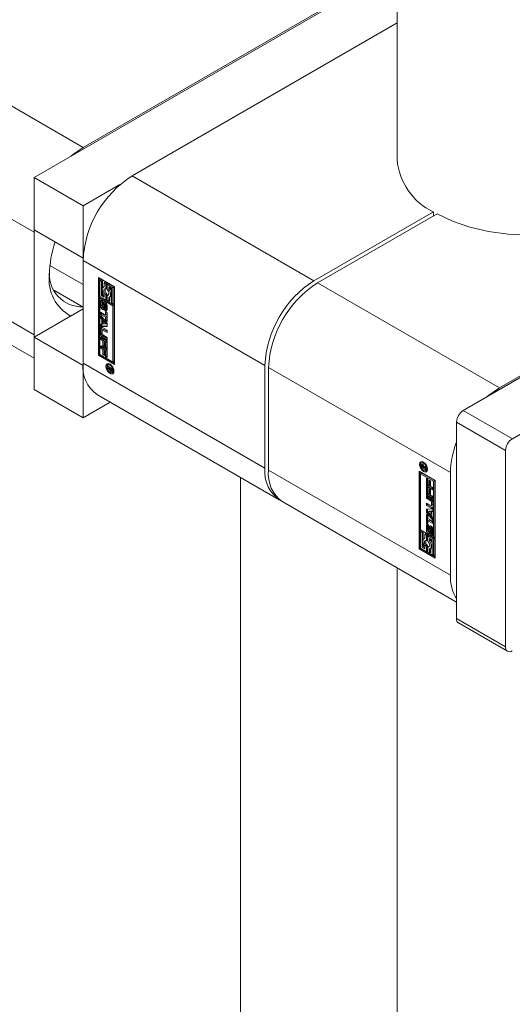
# Model space of a CAD drawing. Header units: millimetres. Extents: x 450 to 25135, y 150 to 17673.
# Tile 197 of 256: x 10728 to 10784, y 11238 to 11352. Entities that reach past the tile are written whole.
import ezdxf

# ---------------------------------------------------------------- set-up
doc = ezdxf.new("R2010")
doc.units = ezdxf.units.MM
doc.linetypes.add('SLD-Centrada-doble', pattern=[12.7, 6.35, -1.27, 1.27, -1.27, 1.27, -1.27])
doc.linetypes.add('SLD-Continua', pattern=[0])
doc.layers.add('COTAS', color=1, linetype='SLD-Continua')

msp = doc.modelspace()

# ---------------------------------------------------------------- linework, layer by layer
at = {"color": 7, "linetype": 'SLD-Continua', "lineweight": 18, "ltscale": 30}
for p, q in [((10771.19, 11738.57), (10771.19, 11335.4)), ((10753.11, 10301.65), (10753.11, 11298.72)), ((10771.19, 11288.28), (10771.19, 10273.9))]:
    msp.add_line(p, q, dxfattribs=at)
at = {"layer": 'COTAS', "linetype": 'SLD-Continua', "lineweight": 18, "ltscale": 30}
for p, q in [((10771.19, 11357.76), (10734.93, 11336.83)), ((10771.19, 11357.56), (10729.27, 11333.36)), ((10771.19, 11351.23), (10740.58, 11333.56)), ((10835.97, 11339.44), (10778.84, 11306.46)), ((10831.8, 11337.24), (10783.01, 11309.07)), ((10841.63, 11336.17), (10784.5, 11303.19)), ((10729.27, 11333.36), (10729.27, 11327.32)), ((10729.27, 11333.36), (10734.93, 11330.09)), ((10734.93, 11330.09), (10739.18, 11332.55)), ((10734.93, 11324.05), (10734.93, 11330.09)), ((10761.59, 11321.44), (10775.38, 11329.4)), ((10775.38, 11328.91), (10775.38, 11329.4)), ((10775.8, 11329.15), (10762.01, 11321.19)), ((10729.27, 11327.32), (10734.93, 11324.05)), ((10729.27, 11327.03), (10729.28, 11327.31)), ((10729.27, 11315.19), (10729.27, 11327.03)), ((10709.93, 11323.65), (10729.27, 11312.48)), ((10734.93, 11324.05), (10734.93, 11324.05)), ((10734.93, 11323.76), (10734.93, 11311.92)), ((10731.1, 11323.19), (10734.93, 11320.98)), ((10736.7, 11321.8), (10738.55, 11320.73)), ((10736.7, 11312.82), (10736.7, 11321.8)), ((10736.84, 11321.72), (10736.84, 11312.9)), ((10737.01, 11321.58), (10736.87, 11321.5)), ((10736.87, 11321.5), (10736.87, 11319.62)), ((10737.05, 11321.4), (10736.87, 11321.5)), ((10737.19, 11321.48), (10737.01, 11321.58)), ((10737.19, 11321.48), (10737.05, 11321.4)), ((10737.05, 11319.72), (10737.05, 11321.4)), ((10737.19, 11320.6), (10737.19, 11321.48)), ((10737.5, 11321.3), (10737.36, 11321.22)), ((10737.68, 11321.2), (10737.5, 11321.3)), ((10731.56, 11320.33), (10734.93, 11318.39)), ((10737.19, 11319.8), (10737.19, 11320.16)), ((10737.36, 11320.75), (10737.29, 11320.71)), ((10737.54, 11321.12), (10737.36, 11321.22)), ((10737.36, 11321.22), (10737.36, 11320.74)), ((10737.68, 11321.2), (10737.54, 11321.12)), ((10737.54, 11320.51), (10737.54, 11321.12)), ((10737.68, 11320.59), (10737.54, 11320.51)), ((10737.68, 11320.59), (10737.68, 11321.2)), ((10737.85, 11321.1), (10737.71, 11321.02)), ((10737.71, 11321.02), (10737.71, 11320.41)), ((10738.38, 11320.63), (10737.71, 11321.02)), ((10738.52, 11320.71), (10737.85, 11321.1)), ((10737.89, 11320.71), (10738.2, 11320.53)), ((10737.89, 11320.44), (10737.89, 11320.71)), ((10738.03, 11320.52), (10737.89, 11320.44)), ((10738.03, 11320.52), (10738.03, 11320.63)), ((10738.2, 11320.53), (10738.2, 11318.85)), ((10738.52, 11320.71), (10738.38, 11320.63)), ((10738.38, 11318.75), (10738.38, 11320.63)), ((10738.52, 11318.83), (10738.52, 11320.71)), ((10738.55, 11320.73), (10738.55, 11311.75)), ((10736.87, 11319.62), (10737.54, 11319.24)), ((10736.87, 11319.42), (10737.01, 11319.5)), ((10738.38, 11318.55), (10736.87, 11319.42)), ((10736.87, 11319.42), (10736.87, 11312.92)), ((10736.95, 11318.52), (10736.95, 11319.02)), ((10738.52, 11318.63), (10737.01, 11319.5)), ((10737.19, 11319.8), (10737.05, 11319.72)), ((10737.36, 11319.54), (10737.05, 11319.72)), ((10737.09, 11318.6), (10737.09, 11319.1)), ((10737.36, 11319.7), (10737.19, 11319.8)), ((10737.19, 11319.15), (10737.19, 11318.94)), ((10737.36, 11319.82), (10737.36, 11319.54)), ((10737.68, 11319.93), (10737.54, 11319.85)), ((10737.54, 11319.24), (10737.54, 11319.85)), ((10737.68, 11319.32), (10737.54, 11319.24)), ((10737.68, 11319.32), (10737.68, 11319.93)), ((10737.85, 11319.83), (10737.71, 11319.74)), ((10737.71, 11319.74), (10737.71, 11319.14)), ((10737.71, 11319.14), (10737.89, 11319.04)), ((10737.89, 11319.82), (10737.85, 11319.83)), ((10737.89, 11319.04), (10737.89, 11319.51)), ((10738.03, 11319.12), (10737.89, 11319.04)), ((10737.96, 11319.54), (10738.1, 11319.62)), ((10738.03, 11319.12), (10738.03, 11319.58)), ((10729.27, 11314.9), (10734.93, 11318.17)), ((10737.14, 11318.87), (10737.14, 11318.44)), ((10737.19, 11318.96), (10737.16, 11318.94)), ((10737.19, 11318.95), (10737.17, 11318.94)), ((10737.19, 11318.94), (10737.18, 11318.94)), ((10737.19, 11318.94), (10737.18, 11318.94)), ((10737.21, 11318.32), (10737.35, 11318.4)), ((10737.35, 11318.4), (10737.21, 11318.32)), ((10737.23, 11318.38), (10737.24, 11318.85)), ((10737.37, 11318.46), (10737.23, 11318.38)), ((10737.38, 11318.93), (10737.24, 11318.85)), ((10737.35, 11318.4), (10737.35, 11318.4)), ((10737.37, 11318.46), (10737.38, 11318.93)), ((10737.41, 11318.71), (10737.41, 11318.24)), ((10737.58, 11318.86), (10737.44, 11318.78)), ((10737.58, 11318.86), (10737.44, 11318.78)), ((10737.6, 11318.86), (10737.46, 11318.78)), ((10737.46, 11317.95), (10737.46, 11318.16)), ((10737.6, 11318.04), (10737.46, 11317.95)), ((10737.63, 11318.83), (10737.49, 11318.75)), ((10737.49, 11318.16), (10737.63, 11318.25)), ((10737.65, 11318.79), (10737.5, 11318.7)), ((10737.64, 11318.26), (10737.5, 11318.18)), ((10737.51, 11318.23), (10737.51, 11318.66)), ((10737.65, 11318.28), (10737.51, 11318.2)), ((10737.6, 11318.23), (10737.6, 11318.04)), ((10737.65, 11318.31), (10737.65, 11318.74)), ((10737.7, 11318.59), (10737.7, 11318.08)), ((10738.2, 11318.85), (10738.38, 11318.75)), ((10738.52, 11318.83), (10738.38, 11318.75)), ((10738.52, 11318.63), (10738.38, 11318.55)), ((10738.38, 11312.05), (10738.38, 11318.55)), ((10738.52, 11312.14), (10738.52, 11318.63)), ((10736.97, 11317.81), (10737.52, 11317.49)), ((10736.97, 11317.53), (10736.97, 11317.81)), ((10737.11, 11317.61), (10736.97, 11317.53)), ((10737.52, 11317.21), (10736.97, 11317.53)), ((10736.97, 11317.42), (10737.7, 11316.55)), ((10736.97, 11317.12), (10736.97, 11317.42)), ((10737.11, 11317.2), (10736.97, 11317.12)), ((10737.09, 11316.98), (10736.97, 11317.12)), ((10737.23, 11317.06), (10737.09, 11316.98)), ((10737.09, 11316.42), (10737.09, 11316.98)), ((10737.11, 11317.61), (10737.11, 11317.72)), ((10737.66, 11317.29), (10737.11, 11317.61)), ((10737.11, 11317.2), (10737.11, 11317.25)), ((10737.23, 11317.06), (10737.11, 11317.2)), ((10737.23, 11316.5), (10737.23, 11317.06)), ((10737.39, 11316.87), (10737.25, 11316.79)), ((10737.54, 11316.44), (10737.25, 11316.79)), ((10737.25, 11316.79), (10737.25, 11316.42)), ((10737.68, 11316.52), (10737.39, 11316.87)), ((10737.52, 11317.86), (10737.7, 11317.76)), ((10737.52, 11317.49), (10737.52, 11317.86)), ((10737.66, 11317.57), (10737.52, 11317.49)), ((10737.66, 11317.29), (10737.52, 11317.21)), ((10737.52, 11316.84), (10737.52, 11317.21)), ((10737.66, 11316.92), (10737.52, 11316.84)), ((10737.7, 11316.73), (10737.52, 11316.84)), ((10737.66, 11317.57), (10737.66, 11317.78)), ((10737.66, 11316.92), (10737.66, 11317.29)), ((10737.7, 11316.9), (10737.66, 11316.92)), ((10737.7, 11317.76), (10737.7, 11316.73)), ((10736.95, 11315.3), (10736.95, 11315.89)), ((10736.97, 11316.41), (10737.09, 11316.42)), ((10736.97, 11316.12), (10736.97, 11316.41)), ((10737.11, 11316.2), (10736.97, 11316.12)), ((10737.7, 11316.15), (10736.97, 11316.12)), ((10737.23, 11316.5), (10737.09, 11316.42)), ((10737.09, 11315.38), (10737.09, 11315.97)), ((10737.11, 11316.2), (10737.11, 11316.43)), ((10737.7, 11316.22), (10737.11, 11316.2)), ((10737.13, 11315.68), (10737.13, 11315.29)), ((10737.29, 11315.81), (10737.15, 11315.73)), ((10737.17, 11316.02), (10737.7, 11315.71)), ((10737.7, 11315.44), (10737.2, 11315.72)), ((10737.25, 11316.42), (10737.54, 11316.44)), ((10737.7, 11315.6), (10737.34, 11315.81)), ((10737.68, 11316.52), (10737.54, 11316.44)), ((10737.7, 11316.55), (10737.7, 11316.15)), ((10737.7, 11315.71), (10737.7, 11315.44)), ((10729.28, 11314.91), (10729.27, 11315.19)), ((10729.27, 11314.9), (10734.93, 11311.64)), ((10729.27, 11314.9), (10729.27, 11308.86)), ((10736.97, 11314.93), (10737.7, 11314.51)), ((10736.97, 11314.66), (10736.97, 11314.93)), ((10737.11, 11314.74), (10736.97, 11314.66)), ((10737.22, 11314.51), (10736.97, 11314.66)), ((10737.11, 11314.74), (10737.11, 11314.85)), ((10737.36, 11314.59), (10737.11, 11314.74)), ((10737.7, 11314.6), (10737.17, 11314.91)), ((10737.2, 11315.17), (10737.7, 11314.88)), ((10737.36, 11314.59), (10737.22, 11314.51)), ((10737.22, 11313.89), (10737.22, 11314.51)), ((10737.7, 11314.77), (10737.31, 11314.99)), ((10737.36, 11313.97), (10737.36, 11314.59)), ((10737.54, 11314.49), (10737.4, 11314.41)), ((10737.66, 11314.42), (10737.54, 11314.49)), ((10737.7, 11314.88), (10737.7, 11314.6)), ((10737.7, 11314.51), (10737.7, 11313.58)), ((10736.97, 11313.92), (10737.7, 11313.5)), ((10736.97, 11313.65), (10736.97, 11313.92)), ((10737.11, 11313.73), (10736.97, 11313.65)), ((10737.22, 11313.51), (10736.97, 11313.65)), ((10737.11, 11313.73), (10737.11, 11313.84)), ((10737.36, 11313.59), (10737.11, 11313.73)), ((10737.36, 11313.97), (10737.22, 11313.89)), ((10737.4, 11313.79), (10737.22, 11313.89)), ((10737.36, 11313.59), (10737.22, 11313.51)), ((10737.22, 11312.89), (10737.22, 11313.51)), ((10737.4, 11313.95), (10737.36, 11313.97)), ((10737.36, 11312.97), (10737.36, 11313.59)), ((10737.52, 11314.34), (10737.4, 11314.41)), ((10737.4, 11314.41), (10737.4, 11313.79)), ((10737.54, 11313.49), (10737.4, 11313.4)), ((10737.52, 11313.33), (10737.4, 11313.4)), ((10737.4, 11313.4), (10737.4, 11312.79)), ((10737.66, 11314.42), (10737.52, 11314.34)), ((10737.52, 11313.69), (10737.52, 11314.34)), ((10737.66, 11313.77), (10737.52, 11313.69)), ((10737.7, 11313.58), (10737.52, 11313.69)), ((10737.66, 11313.41), (10737.52, 11313.33)), ((10737.52, 11312.68), (10737.52, 11313.33)), ((10737.66, 11313.41), (10737.54, 11313.49)), ((10737.66, 11313.77), (10737.66, 11314.42)), ((10737.7, 11313.75), (10737.66, 11313.77)), ((10737.66, 11312.76), (10737.66, 11313.41)), ((10737.7, 11313.5), (10737.7, 11312.58)), ((10736.84, 11312.9), (10736.7, 11312.82)), ((10738.55, 11311.75), (10736.7, 11312.82)), ((10736.84, 11312.9), (10738.55, 11311.91)), ((10736.87, 11312.92), (10738.38, 11312.05)), ((10737.36, 11312.97), (10737.22, 11312.89)), ((10737.4, 11312.79), (10737.22, 11312.89)), ((10737.4, 11312.95), (10737.36, 11312.97)), ((10737.66, 11312.76), (10737.52, 11312.68)), ((10737.7, 11312.58), (10737.52, 11312.68)), ((10737.7, 11312.74), (10737.66, 11312.76)), ((10734.93, 11305.6), (10734.93, 11311.64)), ((10734.93, 11311.64), (10734.93, 11311.64)), ((10737.92, 11311.79), (10737.78, 11311.7)), ((10737.78, 11311.58), (10738.28, 11311.29)), ((10737.78, 11311.47), (10737.78, 11311.58)), ((10737.88, 11311.53), (10737.78, 11311.47)), ((10738.01, 11311.33), (10737.78, 11311.47)), ((10737.78, 11311.32), (10738.01, 11311.33)), ((10737.78, 11311.18), (10737.78, 11311.32)), ((10737.92, 11311.26), (10737.78, 11311.18)), ((10737.97, 11311.22), (10737.78, 11311.18)), ((10738.02, 11311.81), (10737.92, 11311.79)), ((10737.92, 11311.26), (10737.92, 11311.33)), ((10738.03, 11311.28), (10737.92, 11311.26)), ((10738.04, 11311.25), (10737.97, 11311.22)), ((10738.11, 11311.39), (10738.01, 11311.33)), ((10738.13, 11311.38), (10738.03, 11311.32)), ((10738.2, 11311.23), (10738.03, 11311.32)), ((10738.03, 11311.32), (10738.03, 11311.29)), ((10738.26, 11311.07), (10738.12, 11310.99)), ((10738.18, 11311.1), (10738.28, 11311.16)), ((10738.28, 11311.16), (10738.19, 11311.11)), ((10738.28, 11311.27), (10738.2, 11311.23)), ((10738.28, 11311.23), (10738.2, 11311.18)), ((10738.2, 11311.18), (10738.2, 11311.23)), ((10738.28, 11311.22), (10738.2, 11311.17)), ((10738.2, 11311.17), (10738.2, 11311.18)), ((10738.2, 11311.15), (10738.2, 11311.17)), ((10738.27, 11311.07), (10738.28, 11311.06)), ((10738.28, 11311.29), (10738.28, 11311.1)), ((10738.38, 11312.05), (10738.52, 11312.14)), ((10755.93, 11299.8), (10755.93, 11311.64)), ((10756.35, 11311.4), (10756.35, 11299.56)), ((10738.29, 11310.82), (10738.43, 11310.9)), ((10729.27, 11308.86), (10734.93, 11305.6)), ((10736.58, 11308.26), (10757.59, 11296.14)), ((10738.06, 11307.41), (10734.93, 11305.6)), ((10778.06, 11305.11), (10778.06, 11282.41)), ((10783.72, 11301.84), (10783.72, 11279.14)), ((10774.13, 11300.46), (10773.99, 11300.38)), ((10774, 11299.9), (10774, 11300.1)), ((10774.1, 11299.96), (10774, 11299.9)), ((10774.51, 11299.61), (10774, 11299.9)), ((10774.08, 11300.04), (10774.08, 11300.03)), ((10774.08, 11300.03), (10774.08, 11300.01)), ((10774.08, 11300.01), (10774.08, 11299.97)), ((10774.08, 11299.97), (10774.25, 11299.87)), ((10774.22, 11300.16), (10774.11, 11300.1)), ((10774.23, 11300.48), (10774.13, 11300.46)), ((10774.14, 11300.12), (10774.14, 11300.18)), ((10774.25, 11300.13), (10774.17, 11300.08)), ((10774.29, 11300.06), (10774.22, 11300.02)), ((10774.39, 11299.98), (10774.25, 11299.9)), ((10774.39, 11299.96), (10774.25, 11299.87)), ((10774.25, 11299.87), (10774.25, 11299.9)), ((10774.41, 11299.94), (10774.27, 11299.86)), ((10774.51, 11299.88), (10774.27, 11299.86)), ((10774.27, 11299.86), (10774.51, 11299.73)), ((10774.31, 11299.89), (10774.29, 11299.9)), ((10774.31, 11299.98), (10774.51, 11300.01)), ((10774.39, 11299.98), (10774.39, 11299.99)), ((10774.39, 11299.96), (10774.39, 11299.98)), ((10774.51, 11299.95), (10774.41, 11299.94)), ((10774.51, 11300.01), (10774.51, 11299.88)), ((10774.51, 11299.73), (10774.51, 11299.61)), ((10773.73, 11299.44), (10775.59, 11298.37)), ((10773.73, 11290.46), (10773.73, 11299.44)), ((10773.87, 11299.36), (10773.87, 11290.54)), ((10773.91, 11299.14), (10774.05, 11299.22)), ((10775.41, 11298.27), (10773.91, 11299.14)), ((10773.91, 11299.14), (10773.91, 11292.65)), ((10775.55, 11298.35), (10774.05, 11299.22)), ((10774.5, 11299.49), (10774.64, 11299.57)), ((10774.58, 11298.62), (10774.76, 11298.51)), ((10774.58, 11297.69), (10774.58, 11298.62)), ((10777.35, 11287.43), (10777.35, 11299.27)), ((10774.72, 11297.77), (10774.58, 11297.69)), ((10775.31, 11297.27), (10774.58, 11297.69)), ((10774.58, 11297.61), (10774.76, 11297.51)), ((10774.58, 11296.69), (10774.58, 11297.61)), ((10774.72, 11297.77), (10774.72, 11298.54)), ((10775.31, 11297.43), (10774.72, 11297.77)), ((10774.72, 11296.77), (10774.72, 11297.53)), ((10774.76, 11298.51), (10774.76, 11297.86)), ((10774.76, 11297.86), (10774.88, 11297.79)), ((10774.76, 11297.51), (10774.76, 11296.86)), ((10774.88, 11298.41), (10775.06, 11298.31)), ((10774.88, 11297.79), (10774.88, 11298.41)), ((10775.03, 11297.87), (10774.88, 11297.79)), ((10774.88, 11297.41), (10775.06, 11297.3)), ((10774.88, 11296.79), (10774.88, 11297.41)), ((10775.03, 11297.87), (10775.03, 11298.33)), ((10775.06, 11298.31), (10775.06, 11297.69)), ((10775.06, 11297.69), (10775.31, 11297.54)), ((10775.31, 11297.54), (10775.31, 11297.27)), ((10775.55, 11298.35), (10775.41, 11298.27)), ((10775.41, 11291.78), (10775.41, 11298.27)), ((10775.55, 11291.86), (10775.55, 11298.35)), ((10775.59, 11298.37), (10775.59, 11289.39)), ((10774.72, 11296.77), (10774.58, 11296.69)), ((10775.31, 11296.27), (10774.58, 11296.69)), ((10774.58, 11296.59), (10775.11, 11296.29)), ((10774.58, 11296.32), (10774.58, 11296.59)), ((10774.72, 11296.4), (10774.58, 11296.32)), ((10775.08, 11296.03), (10774.58, 11296.32)), ((10775.31, 11296.43), (10774.72, 11296.77)), ((10774.72, 11296.4), (10774.72, 11296.51)), ((10775.22, 11296.11), (10774.72, 11296.4)), ((10774.76, 11296.86), (10774.88, 11296.79)), ((10775.03, 11296.87), (10774.88, 11296.79)), ((10775.03, 11296.87), (10775.03, 11297.32)), ((10775.06, 11297.3), (10775.06, 11296.68)), ((10775.06, 11296.68), (10775.31, 11296.54)), ((10775.31, 11296.54), (10775.31, 11296.27)), ((10758.01, 11295.89), (10778.06, 11284.32)), ((10774.58, 11295.76), (10775.08, 11295.47)), ((10774.58, 11295.48), (10774.58, 11295.76)), ((10774.72, 11295.57), (10774.58, 11295.48)), ((10775.11, 11295.18), (10774.58, 11295.48)), ((10774.72, 11295.57), (10774.72, 11295.68)), ((10775.25, 11295.26), (10774.72, 11295.57)), ((10775.13, 11295.47), (10775.28, 11295.55)), ((10775.16, 11295.51), (10775.16, 11295.9)), ((10775.3, 11295.59), (10775.3, 11295.98)), ((10775.34, 11295.9), (10775.34, 11295.31)), ((10774.58, 11295.05), (10775.31, 11295.08)), ((10774.58, 11294.65), (10774.58, 11295.05)), ((10774.72, 11294.73), (10774.58, 11294.65)), ((10775.31, 11293.78), (10774.58, 11294.65)), ((10774.58, 11294.46), (10774.76, 11294.36)), ((10774.58, 11293.44), (10774.58, 11294.46)), ((10774.72, 11294.73), (10774.72, 11295.05)), ((10775.31, 11294.03), (10774.72, 11294.73)), ((10774.72, 11293.52), (10774.72, 11294.38)), ((10774.88, 11294.84), (10774.74, 11294.76)), ((10775.03, 11294.77), (10774.74, 11294.76)), ((10774.74, 11294.76), (10775.03, 11294.41)), ((10774.76, 11294.36), (10774.76, 11293.98)), ((10775.17, 11294.85), (10774.88, 11294.84)), ((10775.17, 11294.85), (10775.03, 11294.77)), ((10775.03, 11294.41), (10775.03, 11294.77)), ((10775.17, 11294.49), (10775.03, 11294.41)), ((10775.17, 11294.49), (10775.17, 11294.85)), ((10775.31, 11294.85), (10775.19, 11294.78)), ((10775.31, 11294.78), (10775.19, 11294.78)), ((10775.19, 11294.78), (10775.19, 11294.22)), ((10775.19, 11294.22), (10775.31, 11294.07)), ((10775.31, 11295.08), (10775.31, 11294.78)), ((10775.31, 11294.07), (10775.31, 11293.78)), ((10774.72, 11293.52), (10774.58, 11293.44)), ((10774.76, 11293.33), (10774.58, 11293.44)), ((10774.58, 11292.61), (10774.58, 11293.11)), ((10774.76, 11293.5), (10774.72, 11293.52)), ((10774.72, 11292.69), (10774.72, 11293.2)), ((10774.76, 11293.98), (10775.31, 11293.67)), ((10774.9, 11293.79), (10774.76, 11293.71)), ((10774.76, 11293.71), (10774.76, 11293.33)), ((10775.31, 11293.39), (10774.76, 11293.71)), ((10774.77, 11292.96), (10774.77, 11292.53)), ((10774.82, 11293.05), (10774.8, 11293.03)), ((10774.82, 11293.24), (10774.82, 11293.03)), ((10774.87, 11292.48), (10774.88, 11292.95)), ((10775.31, 11293.55), (10774.9, 11293.79)), ((10775.01, 11292.56), (10775.02, 11293.03)), ((10775.22, 11292.96), (10775.08, 11292.88)), ((10775.25, 11292.93), (10775.12, 11292.85)), ((10775.28, 11292.89), (10775.14, 11292.81)), ((10775.31, 11293.67), (10775.31, 11293.39)), ((10773.91, 11292.65), (10775.41, 11291.78)), ((10774.05, 11292.52), (10773.91, 11292.44)), ((10774.08, 11292.34), (10773.91, 11292.44)), ((10773.91, 11292.44), (10773.91, 11290.56)), ((10774.22, 11292.42), (10774.05, 11292.52)), ((10774.22, 11292.42), (10774.08, 11292.34)), ((10774.08, 11290.67), (10774.08, 11292.34)), ((10774.22, 11291.54), (10774.22, 11292.42)), ((10774.54, 11292.24), (10774.4, 11292.16)), ((10774.4, 11292.16), (10774.4, 11291.68)), ((10774.57, 11292.06), (10774.4, 11292.16)), ((10774.71, 11292.14), (10774.54, 11292.24)), ((10774.71, 11292.14), (10774.57, 11292.06)), ((10774.57, 11291.45), (10774.57, 11292.06)), ((10774.71, 11291.53), (10774.71, 11292.14)), ((10774.89, 11292.04), (10774.75, 11291.96)), ((10774.75, 11291.96), (10774.75, 11291.35)), ((10775.41, 11291.57), (10774.75, 11291.96)), ((10774.84, 11292.42), (10774.98, 11292.5)), ((10775.55, 11291.66), (10774.89, 11292.04)), ((10775.05, 11292.81), (10775.04, 11292.35)), ((10775.1, 11292.26), (10775.1, 11292.26)), ((10775.1, 11292.05), (10775.1, 11292.26)), ((10775.24, 11292.13), (10775.1, 11292.05)), ((10775.12, 11292.25), (10775.26, 11292.34)), ((10775.15, 11292.32), (10775.15, 11292.75)), ((10775.24, 11292.13), (10775.24, 11292.32)), ((10775.29, 11292.4), (10775.29, 11292.84)), ((10775.34, 11292.68), (10775.34, 11292.18)), ((10775.41, 11291.78), (10775.55, 11291.86)), ((10774.22, 11290.75), (10774.08, 11290.67)), ((10774.4, 11290.48), (10774.08, 11290.67)), ((10774.22, 11290.75), (10774.22, 11291.1)), ((10774.4, 11290.65), (10774.22, 11290.75)), ((10774.4, 11291.7), (10774.32, 11291.65)), ((10774.4, 11290.76), (10774.4, 11290.48)), ((10774.71, 11291.53), (10774.57, 11291.45)), ((10774.71, 11290.87), (10774.57, 11290.79)), ((10774.57, 11290.18), (10774.57, 11290.79)), ((10774.71, 11290.26), (10774.71, 11290.87)), ((10774.89, 11290.77), (10774.75, 11290.69)), ((10774.75, 11290.69), (10774.75, 11290.08)), ((10774.93, 11290.76), (10774.89, 11290.77)), ((10774.92, 11291.38), (10774.92, 11291.65)), ((10774.92, 11291.65), (10775.24, 11291.47)), ((10775.06, 11291.46), (10774.92, 11291.38)), ((10775.06, 11291.46), (10775.06, 11291.57)), ((10775.24, 11291.47), (10775.24, 11289.8)), ((10775.55, 11291.66), (10775.41, 11291.57)), ((10775.41, 11289.69), (10775.41, 11291.57)), ((10775.55, 11289.78), (10775.55, 11291.66)), ((10773.87, 11290.54), (10773.73, 11290.46)), ((10775.59, 11289.39), (10773.73, 11290.46)), ((10775.59, 11289.55), (10773.87, 11290.54)), ((10773.91, 11290.56), (10774.57, 11290.18)), ((10774.71, 11290.26), (10774.57, 11290.18)), ((10774.75, 11290.08), (10774.92, 11289.98)), ((10774.92, 11289.98), (10774.92, 11290.46)), ((10775.06, 11290.06), (10774.92, 11289.98)), ((10775, 11290.48), (10775.14, 11290.57)), ((10775.06, 11290.06), (10775.06, 11290.52)), ((10775.24, 11289.8), (10775.41, 11289.69)), ((10775.55, 11289.78), (10775.41, 11289.69)), ((10778.29, 11281.91), (10783.95, 11278.64))]:
    msp.add_line(p, q, dxfattribs=at)
at = {"layer": 'COTAS', "linetype": 'SLD-Centrada-doble', "lineweight": 18, "ltscale": 30}
for p, q in [((10734.93, 11336.83), (10713.93, 11348.95)), ((10729.27, 11327.03), (10708.27, 11339.15)), ((10740.58, 11333.56), (10761.59, 11321.44)), ((10729.27, 11315.19), (10708.27, 11327.31)), ((10734.93, 11323.76), (10755.93, 11311.64)), ((10783.01, 11309.07), (10762.01, 11321.19)), ((10737.09, 11319.1), (10736.95, 11319.02)), ((10737.09, 11318.6), (10736.95, 11318.52)), ((10737.18, 11318.12), (10737.32, 11318.2)), ((10737.36, 11318.42), (10737.22, 11318.34)), ((10737.6, 11318.86), (10737.46, 11318.78)), ((10737.47, 11317.95), (10737.61, 11318.03)), ((10737.65, 11318.74), (10737.51, 11318.66)), ((10737.65, 11318.31), (10737.51, 11318.23)), ((10737.09, 11315.97), (10736.95, 11315.89)), ((10737.34, 11315.81), (10737.2, 11315.72)), ((10737.09, 11315.38), (10736.95, 11315.3)), ((10737.31, 11314.99), (10737.17, 11314.91)), ((10734.93, 11311.92), (10755.93, 11299.8)), ((10738.04, 11311.68), (10738.13, 11311.74)), ((10738.12, 11311.11), (10738.04, 11311.06)), ((10738.12, 11310.99), (10738.26, 11311.08)), ((10738.13, 11310.99), (10738.27, 11311.07)), ((10738.28, 11311.2), (10738.2, 11311.15)), ((10777.35, 11299.27), (10756.35, 11311.4)), ((10738.04, 11310.72), (10738.17, 11310.8)), ((10738.24, 11310.98), (10738.23, 11310.97)), ((10784.5, 11303.19), (10778.84, 11306.46)), ((10783.72, 11301.84), (10778.06, 11305.11)), ((10774.14, 11300.18), (10774, 11300.1)), ((10774.11, 11300.23), (10774.01, 11300.17)), ((10774.22, 11300.15), (10774.13, 11300.1)), ((10774.24, 11300.14), (10774.16, 11300.09)), ((10774.34, 11300.41), (10774.25, 11300.35)), ((10777.35, 11287.43), (10756.35, 11299.56)), ((10774.38, 11299.47), (10774.25, 11299.39)), ((10775.22, 11296.11), (10775.08, 11296.03)), ((10775.25, 11295.26), (10775.11, 11295.18)), ((10775.3, 11295.98), (10775.16, 11295.9)), ((10775.3, 11295.59), (10775.16, 11295.51)), ((10774.72, 11293.2), (10774.58, 11293.11)), ((10774.82, 11293.04), (10774.8, 11293.03)), ((10775.02, 11293.03), (10774.88, 11292.95)), ((10775.1, 11292.87), (10775.24, 11292.95)), ((10774.72, 11292.69), (10774.58, 11292.61)), ((10774.95, 11292.29), (10774.81, 11292.21)), ((10775.01, 11292.54), (10774.86, 11292.46)), ((10775, 11292.51), (10774.86, 11292.43)), ((10775.01, 11292.56), (10774.87, 11292.48)), ((10775.25, 11292.12), (10775.11, 11292.04)), ((10775.27, 11292.34), (10775.13, 11292.26)), ((10775.28, 11292.37), (10775.14, 11292.29)), ((10775.29, 11292.84), (10775.15, 11292.75)), ((10775.29, 11292.4), (10775.15, 11292.32)), ((10783.72, 11279.14), (10778.06, 11282.41))]:
    msp.add_line(p, q, dxfattribs=at)
at = {"layer": 'COTAS', "linetype": 'SLD-Continua', "lineweight": 18, "ltscale": 30, "flags": 128}
for points in [[(10733.52, 11335.81), (10733.82, 11336.06), (10734.93, 11336.83)], [(10801.19, 11335.4), (10801.19, 11335.31), (10800.99, 11333.98), (10800.43, 11332.67), (10799.53, 11331.44), (10798.31, 11330.29), (10796.8, 11329.28), (10795.03, 11328.4), (10793.06, 11327.7), (10790.91, 11327.18), (10788.66, 11326.86), (10786.34, 11326.74), (10784.02, 11326.83), (10781.76, 11327.13), (10779.6, 11327.62), (10777.6, 11328.3), (10775.8, 11329.15)], [(10737.36, 11320.74), (10737.27, 11320.7), (10737.2, 11320.63), (10737.16, 11320.53), (10737.15, 11320.4), (10737.16, 11320.26), (10737.2, 11320.11), (10737.27, 11319.96), (10737.36, 11319.82)], [(10737.54, 11319.85), (10737.45, 11319.94), (10737.38, 11320.06), (10737.34, 11320.18), (10737.32, 11320.3), (10737.34, 11320.4), (10737.38, 11320.47), (10737.45, 11320.51), (10737.54, 11320.51)], [(10737.71, 11320.41), (10737.8, 11320.31), (10737.87, 11320.19), (10737.91, 11320.07), (10737.92, 11319.95), (10737.91, 11319.85), (10737.87, 11319.78), (10737.8, 11319.74), (10737.71, 11319.74)], [(10737.89, 11319.51), (10737.98, 11319.55), (10738.04, 11319.62), (10738.09, 11319.72), (10738.1, 11319.85), (10738.09, 11319.99), (10738.04, 11320.15), (10737.98, 11320.3), (10737.89, 11320.44)], [(10737.1, 11319.18), (10737.09, 11319.15), (10737.09, 11319.1)], [(10737.4, 11319.01), (10737.39, 11318.98), (10737.38, 11318.93)], [(10737.32, 11318.2), (10737.36, 11318.18), (10737.39, 11318.17)], [(10737.58, 11318.86), (10737.58, 11318.86), (10737.58, 11318.86)], [(10737.61, 11318.03), (10737.66, 11318.01), (10737.69, 11318)], [(10737.65, 11318.79), (10737.64, 11318.79), (10737.64, 11318.8)], [(10737.1, 11316.04), (10737.09, 11316.02), (10737.09, 11315.97)], [(10738.04, 11310.72), (10737.86, 11310.87), (10737.7, 11311.07), (10737.6, 11311.3), (10737.57, 11311.53), (10737.6, 11311.72), (10737.7, 11311.83), (10737.86, 11311.86), (10738.04, 11311.8)], [(10738.04, 11311.68), (10737.9, 11311.73), (10737.78, 11311.7), (10737.7, 11311.61), (10737.67, 11311.47), (10737.7, 11311.29), (10737.78, 11311.11), (10737.9, 11310.95), (10738.04, 11310.84)], [(10737.71, 11311.63), (10737.74, 11311.8), (10737.78, 11311.86)], [(10738.04, 11311.8), (10738.22, 11311.66), (10738.37, 11311.45), (10738.47, 11311.22), (10738.5, 11310.99), (10738.47, 11310.8), (10738.37, 11310.69), (10738.22, 11310.66), (10738.04, 11310.72)], [(10738.04, 11310.84), (10738.17, 11310.79), (10738.29, 11310.82), (10738.37, 11310.91), (10738.4, 11311.05), (10738.37, 11311.23), (10738.29, 11311.41), (10738.17, 11311.57), (10738.04, 11311.68)], [(10738.43, 11310.74), (10738.36, 11310.74), (10738.19, 11310.79)], [(10738.43, 11310.9), (10738.43, 11310.9), (10738.5, 11310.97)], [(10781.61, 11308.06), (10781.91, 11308.31), (10783.01, 11309.07)], [(10774.25, 11299.39), (10774.07, 11299.54), (10773.92, 11299.74), (10773.81, 11299.98), (10773.78, 11300.2), (10773.81, 11300.39), (10773.92, 11300.51), (10774.07, 11300.54), (10774.25, 11300.48)], [(10774.25, 11300.35), (10774.11, 11300.4), (10773.99, 11300.38), (10773.91, 11300.29), (10773.88, 11300.14), (10773.91, 11299.97), (10773.99, 11299.79), (10774.11, 11299.63), (10774.25, 11299.52)], [(10773.92, 11300.3), (10773.95, 11300.47), (10773.99, 11300.54)], [(10774.25, 11300.48), (10774.43, 11300.33), (10774.58, 11300.13), (10774.68, 11299.89), (10774.71, 11299.66), (10774.68, 11299.48), (10774.58, 11299.36), (10774.43, 11299.33), (10774.25, 11299.39)], [(10774.25, 11299.52), (10774.38, 11299.47), (10774.5, 11299.49), (10774.58, 11299.58), (10774.61, 11299.73), (10774.58, 11299.9), (10774.5, 11300.08), (10774.38, 11300.24), (10774.25, 11300.35)], [(10774.64, 11299.41), (10774.57, 11299.41), (10774.4, 11299.47)], [(10774.64, 11299.57), (10774.64, 11299.57), (10774.71, 11299.65)], [(10775.25, 11295.26), (10775.29, 11295.24), (10775.32, 11295.23)], [(10774.73, 11293.28), (10774.73, 11293.25), (10774.72, 11293.2)], [(10775.03, 11293.11), (10775.02, 11293.08), (10775.02, 11293.03)], [(10774.95, 11292.29), (10775, 11292.27), (10775.03, 11292.26)], [(10775.25, 11292.12), (10775.29, 11292.1), (10775.32, 11292.1)], [(10774.4, 11291.68), (10774.31, 11291.64), (10774.24, 11291.57), (10774.2, 11291.47), (10774.18, 11291.34), (10774.2, 11291.2), (10774.24, 11291.05), (10774.31, 11290.9), (10774.4, 11290.76)], [(10774.57, 11290.79), (10774.48, 11290.89), (10774.42, 11291), (10774.37, 11291.12), (10774.36, 11291.24), (10774.37, 11291.34), (10774.42, 11291.41), (10774.48, 11291.45), (10774.57, 11291.45)], [(10774.75, 11291.35), (10774.83, 11291.25), (10774.9, 11291.14), (10774.94, 11291.01), (10774.96, 11290.9), (10774.94, 11290.8), (10774.9, 11290.72), (10774.83, 11290.69), (10774.75, 11290.69)], [(10774.92, 11290.46), (10775.01, 11290.49), (10775.08, 11290.56), (10775.12, 11290.67), (10775.14, 11290.79), (10775.12, 11290.94), (10775.08, 11291.09), (10775.01, 11291.24), (10774.92, 11291.38)]]:
    msp.add_lwpolyline(points, dxfattribs=at)
at = {"layer": 'COTAS', "linetype": 'SLD-Continua', "lineweight": 18, "ltscale": 900}
for centre, radius, start, end in [((10778.51, 11336.04), 7.35, 185.0286, 244.7478), ((10747.21, 11323.2), 12.29, 122.6055, 177.3945), ((10743.83, 11321.89), 12.79, 161.647, 178.9352), ((10734.8, 11322.19), 3.77, 174.4164, 271.9605), ((10735.78, 11321.56), 4.78, 173.1232, 241.6659), ((10768.21, 11311.08), 12.29, 122.6055, 177.3945), ((10738.01, 11320.35), 0.539, 162.4792, 232.2013), ((10737.12, 11319.84), 1.14, 17.6228, 36.8567), ((10768.63, 11310.84), 12.29, 122.6055, 177.3945), ((10737.09, 11319.04), 0.142, 50.7967, 189.214), ((10737.02, 11318.88), 0.317, 57.8238, 59.9907), ((10737.38, 11318.87), 0.142, 50.8551, 189.5719), ((10737.97, 11319.84), 0.252, 300.8392, 334.9801), ((10737.44, 11318.54), 0.5, 182.6055, 237.3945), ((10737.55, 11318.61), 0.462, 181.8489, 208.3685), ((10737.2, 11318.9), 0.0626, 140.0764, 167.525), ((10737.29, 11318.88), 0.15, 166.7715, 180.4309), ((10737.35, 11318.44), 0.213, 180.6022, 195.8232), ((10737.29, 11318.43), 0.153, 195.0349, 213.4908), ((10737.17, 11318.92), 0.0236, 94.9954, 138.5152), ((10737.22, 11318.38), 0.0616, 213.0726, 238.4398), ((10737.17, 11318.92), 0.0274, 60.0873, 89.7199), ((10737.2, 11318.34), 0.0218, 233.685, 298.7531), ((10737.26, 11318.23), 0.141, 230.4788, 7.144), ((10737.55, 11318.58), 0.45, 215.499, 238.3266), ((10737.18, 11318.36), 0.0436, 303.4972, 336.9854), ((10737.11, 11318.39), 0.124, 337.0596, 357.0948), ((10737.32, 11318.44), 0.0436, 303.4972, 336.9854), ((10737.25, 11318.47), 0.124, 337.0596, 357.0948), ((10737.59, 11318.71), 0.178, 170.9127, 178.9453), ((10737.51, 11318.72), 0.093, 153.2271, 170.3718), ((10737.46, 11318.75), 0.0335, 114.5698, 153.9079), ((10737.45, 11318.76), 0.0231, 54.9503, 110.702), ((10737.43, 11318.72), 0.067, 24.2436, 57.3809), ((10737.44, 11318.74), 0.0431, 58.3783, 59.996), ((10737.48, 11318.19), 0.0258, 236.8494, 278.1867), ((10737.63, 11318.22), 0.318, 237.5339, 239.9874), ((10737.2, 11318.56), 0.5, 2.6055, 57.3945), ((10737.56, 11318.06), 0.142, 230.7967, 9.214), ((10737.47, 11318.19), 0.026, 281.1651, 333.6061), ((10737.33, 11318.67), 0.176, 11.432, 26.7326), ((10737.31, 11318.66), 0.202, 0.3674, 12.2369), ((10737.44, 11318.21), 0.0708, 328.7073, 350.4477), ((10737.36, 11318.23), 0.154, 348.726, 0.3148), ((10737.59, 11318.84), 0.0224, 58.5105, 111.0813), ((10737.77, 11318.3), 0.318, 237.5339, 239.9874), ((10737.61, 11318.27), 0.027, 300.6251, 333.0895), ((10737.58, 11318.29), 0.0708, 328.7073, 350.4477), ((10737.45, 11318.74), 0.202, 0.3674, 12.2369), ((10737.5, 11318.31), 0.154, 348.726, 0.3148), ((10737.08, 11315.91), 0.14, 50.7967, 189.214), ((10737.17, 11315.69), 0.0448, 50.7967, 189.214), ((10737.31, 11315.76), 0.0516, 54.3818, 114.314), ((10737.44, 11315.32), 0.492, 182.6055, 237.3945), ((10737.58, 11315.4), 0.492, 182.6055, 237.3945), ((10737.28, 11315.3), 0.158, 182.6055, 237.3945), ((10738.73, 11311.44), 3.84, 172.7442, 235.9436), ((10738.3, 11311.27), 0.337, 189.8439, 219.3586), ((10738.33, 11311.29), 0.3, 179.8234, 203.3094), ((10738.26, 11311.23), 0.28, 218.3095, 238.9235), ((10738.2, 11311.24), 0.156, 205.2493, 236.1895), ((10738.2, 11311.25), 0.162, 236.4913, 239.9717), ((10738.19, 11311.22), 0.128, 239.6245, 252.3788), ((10738.16, 11311.12), 0.0312, 246.4928, 329.8979), ((10738.07, 11311.16), 0.124, 334.5383, 356.8233), ((10738.39, 11311.3), 0.258, 224.9663, 239.3906), ((10738.36, 11311.25), 0.202, 240.0016, 240.6603), ((10738.37, 11311.24), 0.204, 236.3476, 239.9691), ((10738.02, 11311.1), 0.263, 343.9639, 0.0341), ((10738.22, 11311.17), 0.202, 240.0016, 240.6603), ((10738.23, 11311.16), 0.204, 236.3476, 239.9691), ((10738.19, 11311.07), 0.106, 234.9387, 290.7762), ((10738.19, 11311.05), 0.0842, 297.0395, 345.5451), ((10779.75, 11305.03), 1.69, 122.6055, 177.3945), ((10785.41, 11301.77), 1.69, 122.6055, 177.3945), ((10787.83, 11299.05), 10.48, 158.7928, 178.8041), ((10759.76, 11299.35), 3.86, 173.3016, 239.5173), ((10774.26, 11300.1), 0.263, 163.9639, 180.0341), ((10774.09, 11300.15), 0.0842, 117.0395, 165.5451), ((10774.09, 11300.12), 0.106, 54.9387, 110.7762), ((10774.21, 11300.03), 0.124, 154.5383, 176.8233), ((10774.12, 11300.07), 0.0312, 66.4928, 149.8979), ((10774.1, 11299.98), 0.128, 59.6245, 72.3788), ((10774.44, 11300.18), 0.295, 172.4017, 179.5791), ((10774.05, 11300.03), 0.204, 56.3476, 59.9691), ((10774.02, 11299.96), 0.28, 38.3095, 58.9235), ((10774.06, 11300.03), 0.202, 60.0016, 60.6603), ((10774.08, 11299.95), 0.162, 56.4913, 59.9717), ((10774.08, 11299.95), 0.156, 25.2493, 56.1895), ((10773.95, 11299.9), 0.3, 359.8234, 23.3094), ((10773.98, 11299.92), 0.337, 9.8439, 39.3586), ((10760.16, 11299.07), 3.84, 172.7442, 235.9436), ((10774.84, 11295.87), 0.492, 2.6055, 57.3945), ((10775, 11295.89), 0.158, 2.6055, 57.3945), ((10775.11, 11295.51), 0.0448, 230.7967, 9.214), ((10775.2, 11295.29), 0.14, 230.7967, 9.214), ((10775.14, 11295.98), 0.158, 2.6055, 57.3945), ((10775.25, 11295.59), 0.0516, 305.698, 5.6204), ((10774.72, 11293.14), 0.142, 50.7967, 189.214), ((10774.93, 11292.97), 0.154, 168.726, 180.3148), ((10774.81, 11293.01), 0.026, 101.1651, 153.6061), ((10774.85, 11292.98), 0.0708, 148.7073, 170.4477), ((10774.81, 11293.01), 0.0258, 56.8494, 98.1867), ((10774.65, 11292.97), 0.318, 57.5339, 59.9874), ((10775.02, 11292.97), 0.141, 50.4788, 187.144), ((10775.17, 11292.81), 0.124, 157.0596, 177.0948), ((10775.1, 11292.84), 0.0436, 123.4972, 156.9854), ((10775.09, 11292.86), 0.0218, 53.685, 118.7531), ((10775.07, 11292.82), 0.0616, 33.0726, 58.4398), ((10774.84, 11292.66), 0.5, 2.6055, 57.3945), ((10775.23, 11292.94), 0.0201, 60.2216, 116.7615), ((10775.08, 11292.83), 0.21, 0.5452, 14.1223), ((10775.08, 11292.63), 0.5, 182.6055, 237.3945), ((10775.18, 11292.71), 0.464, 181.8784, 209.0931), ((10774.97, 11292.53), 0.202, 180.3674, 192.2369), ((10774.95, 11292.53), 0.176, 191.432, 206.7326), ((10774.85, 11292.47), 0.067, 204.2436, 237.3809), ((10774.9, 11292.32), 0.142, 230.8551, 9.5719), ((10774.83, 11292.44), 0.0231, 234.9503, 290.702), ((10774.84, 11292.45), 0.0431, 238.3783, 239.996), ((10775.19, 11292.68), 0.45, 215.35, 238.3194), ((10774.83, 11292.44), 0.0335, 294.5698, 333.9079), ((10774.69, 11292.48), 0.178, 350.9127, 358.9453), ((10774.77, 11292.47), 0.093, 333.2271, 350.3718), ((10774.97, 11292.53), 0.0345, 300.8886, 333.5187), ((10774.91, 11292.55), 0.093, 333.2271, 350.3718), ((10774.83, 11292.57), 0.178, 350.9127, 358.9453), ((10775.11, 11292.28), 0.0274, 240.0873, 269.7199), ((10775.27, 11292.32), 0.317, 237.8238, 239.9907), ((10775.11, 11292.27), 0.0236, 274.9954, 318.5152), ((10775.2, 11292.15), 0.142, 230.7967, 9.214), ((10774.99, 11292.77), 0.153, 15.0349, 33.4908), ((10775.08, 11292.3), 0.0626, 320.0764, 347.525), ((10774.93, 11292.75), 0.213, 0.6022, 15.8232), ((10775, 11292.32), 0.15, 346.7715, 0.4309), ((10775.41, 11292.4), 0.317, 237.8238, 239.9907), ((10775.25, 11292.36), 0.0235, 300.1023, 318.6046), ((10775.22, 11292.38), 0.0626, 320.0764, 347.525), ((10775.14, 11292.4), 0.15, 346.7715, 0.4309), ((10775.04, 11291.29), 0.539, 162.4792, 232.2013), ((10774.15, 11290.78), 1.14, 17.6353, 36.8593), ((10775.01, 11290.78), 0.252, 300.8377, 334.9475), ((10782.22, 11287.21), 4.87, 177.4272, 211.3704), ((10778.58, 11282.34), 0.527, 172.7442, 235.9437), ((10784.19, 11279.07), 0.48, 170.786, 309.2033)]:
    msp.add_arc(centre, radius, start, end, dxfattribs=at)

doc.saveas('drawing.dxf')
